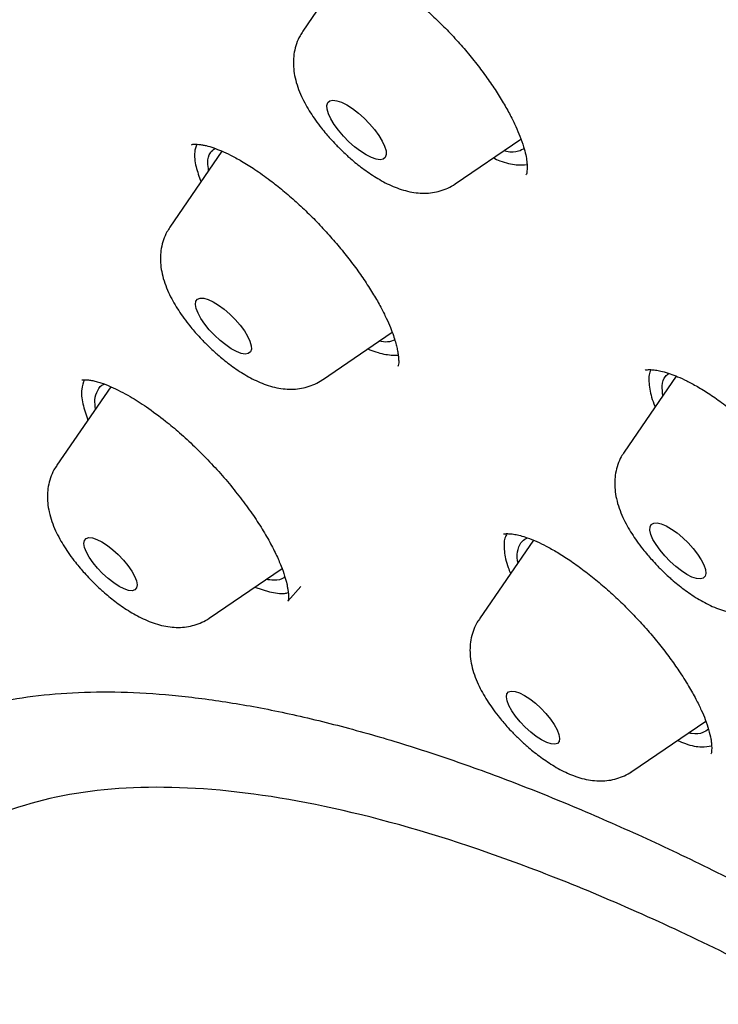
# Model space of a CAD drawing. Header units: millimetres. Extents: x 8 to 1577, y 12 to 2534.
# Tile 36 of 114: x 1323 to 1331, y 905 to 916. Entities that reach past the tile are written whole.
import ezdxf

# ---------------------------------------------------------------- set-up
doc = ezdxf.new("R2010")
doc.units = ezdxf.units.MM

msp = doc.modelspace()

# ---------------------------------------------------------------- linework, layer by layer
at = {"color": 7, "linetype": 'Continuous', "lineweight": 30}
for p, q in [((1326.592, 917.059), (1326.036, 916.247)), ((1327.759, 914.519), (1328.502, 915.025)), ((1325.121, 914.889), (1324.532, 914.029)), ((1326.256, 912.301), (1327.046, 912.84)), ((1330.257, 912.343), (1329.669, 911.485)), ((1323.863, 912.224), (1323.254, 911.335)), ((1328.642, 910.488), (1328.032, 909.599)), ((1324.978, 909.607), (1325.8, 910.167)), ((1325.492, 909.958), (1325.66, 909.903)), ((1325.866, 909.799), (1326.014, 909.964)), ((1329.756, 907.871), (1330.592, 908.44))]:
    msp.add_line(p, q, dxfattribs=at)
at = {"color": 7, "linetype": 'Continuous', "lineweight": 30, "flags": 128}
for points in [[(1326.751, 914.846), (1326.687, 914.887), (1326.621, 914.937), (1326.556, 914.995), (1326.494, 915.058), (1326.438, 915.124), (1326.39, 915.19), (1326.351, 915.253), (1326.324, 915.312), (1326.309, 915.363), (1326.307, 915.406), (1326.317, 915.438), (1326.34, 915.458), (1326.375, 915.465), (1326.42, 915.459), (1326.473, 915.441), (1326.533, 915.411), (1326.598, 915.369), (1326.664, 915.319), (1326.729, 915.261), (1326.79, 915.198), (1326.846, 915.132), (1326.895, 915.066), (1326.933, 915.003), (1326.96, 914.944), (1326.976, 914.893), (1326.978, 914.85), (1326.967, 914.818), (1326.944, 914.798), (1326.91, 914.791), (1326.865, 914.797), (1326.811, 914.815), (1326.751, 914.846)], [(1325.438, 912.738), (1325.453, 912.688), (1325.454, 912.647), (1325.443, 912.617), (1325.419, 912.599), (1325.384, 912.593), (1325.339, 912.601), (1325.285, 912.621), (1325.226, 912.654), (1325.163, 912.696), (1325.099, 912.748), (1325.036, 912.806), (1324.978, 912.869), (1324.926, 912.933), (1324.883, 912.996), (1324.851, 913.056), (1324.83, 913.11), (1324.822, 913.155), (1324.827, 913.191), (1324.844, 913.215), (1324.874, 913.227), (1324.915, 913.225), (1324.964, 913.211), (1325.021, 913.185), (1325.083, 913.147), (1325.147, 913.1), (1325.21, 913.045), (1325.271, 912.984), (1325.326, 912.92), (1325.374, 912.856), (1325.411, 912.795), (1325.438, 912.738)], [(1330.378, 910.101), (1330.316, 910.141), (1330.252, 910.191), (1330.189, 910.247), (1330.129, 910.309), (1330.076, 910.373), (1330.03, 910.437), (1329.995, 910.497), (1329.971, 910.553), (1329.96, 910.601), (1329.962, 910.639), (1329.976, 910.666), (1330.003, 910.681), (1330.041, 910.683), (1330.088, 910.672), (1330.143, 910.649), (1330.204, 910.614), (1330.268, 910.569), (1330.332, 910.515), (1330.393, 910.456), (1330.45, 910.393), (1330.5, 910.329), (1330.54, 910.266), (1330.57, 910.207), (1330.587, 910.155), (1330.592, 910.112), (1330.584, 910.079), (1330.563, 910.058), (1330.531, 910.05), (1330.488, 910.054), (1330.436, 910.071), (1330.378, 910.101)], [(1323.958, 909.964), (1323.897, 910.004), (1323.834, 910.053), (1323.772, 910.109), (1323.715, 910.17), (1323.663, 910.232), (1323.62, 910.295), (1323.588, 910.353), (1323.568, 910.406), (1323.56, 910.451), (1323.566, 910.485), (1323.584, 910.507), (1323.615, 910.517), (1323.656, 910.514), (1323.707, 910.497), (1323.763, 910.469), (1323.825, 910.429), (1323.887, 910.38), (1323.949, 910.324), (1324.007, 910.263), (1324.058, 910.201), (1324.101, 910.138), (1324.133, 910.08), (1324.153, 910.027), (1324.161, 909.983), (1324.155, 909.948), (1324.137, 909.926), (1324.106, 909.916), (1324.065, 909.919), (1324.015, 909.936), (1323.958, 909.964)], [(1328.736, 908.228), (1328.675, 908.268), (1328.612, 908.316), (1328.551, 908.372), (1328.493, 908.433), (1328.441, 908.496), (1328.399, 908.558), (1328.366, 908.617), (1328.346, 908.67), (1328.339, 908.714), (1328.344, 908.748), (1328.363, 908.771), (1328.393, 908.781), (1328.435, 908.777), (1328.485, 908.761), (1328.542, 908.732), (1328.603, 908.693), (1328.666, 908.644), (1328.727, 908.588), (1328.785, 908.527), (1328.836, 908.464), (1328.879, 908.402), (1328.911, 908.343), (1328.932, 908.291), (1328.939, 908.246), (1328.934, 908.212), (1328.915, 908.189), (1328.885, 908.18), (1328.843, 908.183), (1328.793, 908.199), (1328.736, 908.228)]]:
    msp.add_lwpolyline(points, dxfattribs=at)
at = {"color": 7, "linetype": 'Continuous', "lineweight": 30}
for points, knots in [([(1394.298, 868.051), (1394.344, 868.096), (1394.434, 868.184), (1394.57, 868.324), (1394.688, 868.451), (1394.806, 868.586), (1394.906, 868.707), (1394.998, 868.824), (1395.083, 868.937), (1395.193, 869.093), (1395.32, 869.287), (1395.456, 869.517), (1395.578, 869.747), (1395.686, 869.971), (1395.785, 870.199), (1395.9, 870.497), (1396.019, 870.857), (1396.124, 871.261), (1396.206, 871.658), (1396.269, 872.054), (1396.316, 872.485), (1396.343, 872.883), (1396.354, 873.242), (1396.356, 873.539), (1396.352, 873.813), (1396.343, 874.069), (1396.33, 874.322), (1396.313, 874.577), (1396.292, 874.832), (1396.266, 875.093), (1396.236, 875.361), (1396.2, 875.641), (1396.16, 875.925), (1396.116, 876.204), (1396.072, 876.468), (1396.028, 876.716), (1395.982, 876.96), (1395.932, 877.208), (1395.879, 877.469), (1395.82, 877.747), (1395.755, 878.051), (1395.681, 878.384), (1395.613, 878.684), (1395.557, 878.928), (1395.517, 879.098), (1395.484, 879.236), (1395.459, 879.343), (1395.439, 879.424), (1395.423, 879.494), (1395.401, 879.583), (1395.371, 879.705), (1395.331, 879.868), (1395.283, 880.062), (1395.221, 880.306), (1395.147, 880.596), (1395.061, 880.923), (1394.971, 881.26), (1394.879, 881.601), (1394.783, 881.946), (1394.699, 882.243), (1394.628, 882.491), (1394.57, 882.69), (1394.512, 882.889), (1394.455, 883.084), (1394.401, 883.264), (1394.354, 883.42), (1394.315, 883.55), (1394.283, 883.655), (1394.257, 883.738), (1394.235, 883.81), (1394.209, 883.894), (1394.174, 884.007), (1394.128, 884.157), (1394.071, 884.338), (1394.003, 884.552), (1393.926, 884.793), (1393.842, 885.052), (1393.71, 885.455), (1393.533, 885.986), (1393.309, 886.639), (1393.086, 887.27), (1392.864, 887.884), (1392.641, 888.489), (1392.373, 889.197), (1392.06, 890.003), (1391.698, 890.905), (1391.308, 891.848), (1390.885, 892.839), (1390.422, 893.894), (1389.945, 894.953), (1389.329, 896.285), (1388.802, 897.394), (1388.374, 898.274), (1388.196, 898.638), (1388.026, 898.982), (1387.877, 899.281), (1387.75, 899.535), (1387.644, 899.746), (1387.551, 899.932), (1387.471, 900.091), (1387.403, 900.225), (1387.337, 900.355), (1387.261, 900.503), (1387.167, 900.689), (1387.055, 900.908), (1386.868, 901.269), (1386.606, 901.776), (1386.261, 902.432), (1385.906, 903.098), (1385.537, 903.771), (1385.157, 904.449), (1384.749, 905.16), (1384.311, 905.901), (1383.845, 906.668), (1383.349, 907.461), (1382.821, 908.28), (1382.257, 909.129), (1381.673, 909.98), (1381.068, 910.832), (1380.445, 911.682), (1379.785, 912.553), (1379.092, 913.439), (1378.371, 914.33), (1377.629, 915.219), (1376.866, 916.105), (1376.085, 916.984), (1375.285, 917.855), (1374.438, 918.75), (1373.543, 919.666), (1372.6, 920.598), (1371.647, 921.512), (1370.683, 922.406), (1369.718, 923.273), (1368.754, 924.112), (1367.792, 924.923), (1366.828, 925.714), (1365.79, 926.544), (1364.678, 927.406), (1363.493, 928.297), (1362.31, 929.16), (1361.13, 929.994), (1359.953, 930.809), (1358.772, 931.618), (1357.622, 932.396), (1356.502, 933.144), (1355.418, 933.859), (1354.35, 934.555), (1353.311, 935.223), (1352.312, 935.858), (1351.351, 936.46), (1350.43, 937.03), (1349.547, 937.569), (1348.702, 938.078), (1347.896, 938.557), (1347.128, 939.009), (1346.349, 939.462), (1345.536, 939.927), (1344.667, 940.416), (1343.772, 940.912), (1342.91, 941.381), (1342.087, 941.822), (1341.305, 942.235), (1340.673, 942.564), (1340.205, 942.806), (1339.916, 942.954), (1339.657, 943.086), (1339.43, 943.202), (1339.235, 943.301), (1339.081, 943.378), (1338.964, 943.437), (1338.88, 943.479), (1338.806, 943.517), (1338.722, 943.559), (1338.611, 943.614), (1338.461, 943.689), (1338.273, 943.783), (1338.023, 943.907), (1337.722, 944.056), (1337.385, 944.221), (1337.046, 944.387), (1336.708, 944.55), (1336.063, 944.861), (1335.113, 945.31), (1333.86, 945.887), (1332.947, 946.296), (1332.373, 946.545), (1332.144, 946.644), (1331.932, 946.734), (1331.743, 946.812), (1331.581, 946.88), (1331.444, 946.936), (1331.334, 946.98), (1331.242, 947.018), (1331.152, 947.054), (1331.047, 947.096), (1330.92, 947.146), (1330.771, 947.205), (1330.564, 947.284), (1330.3, 947.385), (1329.975, 947.505), (1329.625, 947.631), (1329.316, 947.739), (1329.067, 947.823), (1328.892, 947.88), (1328.744, 947.928), (1328.619, 947.968), (1328.509, 948.002), (1328.39, 948.039), (1328.254, 948.08), (1328.095, 948.128), (1327.918, 948.179), (1327.718, 948.235), (1327.496, 948.296), (1327.266, 948.356), (1327.041, 948.412), (1326.807, 948.467), (1326.564, 948.522), (1326.313, 948.575), (1326.083, 948.619), (1325.874, 948.657), (1325.678, 948.69), (1325.513, 948.715), (1325.37, 948.735), (1325.241, 948.752), (1325.093, 948.771), (1324.935, 948.788), (1324.766, 948.805), (1324.598, 948.819), (1324.431, 948.831), (1324.261, 948.84), (1324.076, 948.848), (1323.877, 948.853), (1323.681, 948.853), (1323.498, 948.851), (1323.329, 948.845), (1323.163, 948.837), (1322.994, 948.825), (1322.827, 948.811), (1322.676, 948.794), (1322.54, 948.777), (1322.411, 948.759), (1322.284, 948.739), (1322.15, 948.715), (1321.998, 948.686), (1321.83, 948.649), (1321.657, 948.606), (1321.479, 948.557), (1321.302, 948.503), (1321.124, 948.443), (1320.953, 948.379), (1320.781, 948.308), (1320.607, 948.23), (1320.435, 948.146), (1320.21, 948.025), (1319.938, 947.861), (1319.706, 947.696), (1319.559, 947.583), (1319.496, 947.532), (1319.431, 947.479), (1319.363, 947.422), (1319.286, 947.354), (1319.175, 947.254), (1319.034, 947.119), (1318.927, 947.011), (1318.869, 946.952)], [0, 0, 0, 0, 0.00138, 0.002687, 0.004631, 0.006425, 0.008093, 0.009738, 0.01134, 0.012866, 0.016237, 0.019442, 0.022322, 0.0254, 0.028306, 0.031239, 0.036849, 0.04191, 0.046106, 0.051257, 0.056163, 0.061443, 0.065192, 0.068707, 0.071701, 0.074593, 0.077447, 0.0803, 0.083201, 0.086012, 0.089047, 0.092141, 0.095284, 0.09838, 0.10125, 0.103891, 0.106443, 0.109173, 0.111963, 0.114965, 0.118278, 0.121904, 0.125838, 0.128004, 0.129831, 0.131319, 0.13247, 0.133282, 0.133919, 0.134722, 0.136115, 0.137844, 0.139908, 0.142307, 0.145596, 0.149095, 0.152622, 0.156178, 0.159762, 0.163375, 0.16541, 0.167454, 0.169508, 0.17156, 0.173429, 0.175046, 0.176338, 0.177407, 0.17825, 0.178886, 0.179607, 0.18081, 0.18233, 0.184167, 0.186321, 0.188792, 0.191478, 0.194126, 0.200914, 0.207363, 0.213496, 0.219488, 0.225381, 0.231173, 0.240073, 0.248728, 0.257138, 0.267104, 0.277025, 0.28692, 0.296786, 0.31408, 0.317466, 0.320845, 0.324007, 0.32684, 0.328987, 0.330896, 0.332569, 0.334005, 0.335204, 0.33619, 0.337526, 0.339193, 0.341191, 0.343399, 0.348898, 0.354734, 0.360913, 0.366561, 0.372473, 0.378622, 0.384988, 0.391569, 0.398244, 0.405127, 0.41222, 0.419526, 0.42635, 0.433345, 0.440511, 0.447823, 0.455152, 0.462478, 0.469803, 0.477129, 0.484456, 0.491768, 0.499941, 0.5081, 0.516247, 0.524382, 0.532504, 0.540467, 0.548415, 0.556362, 0.564327, 0.574086, 0.58387, 0.593672, 0.603484, 0.613313, 0.623185, 0.633099, 0.642224, 0.651385, 0.660472, 0.669258, 0.677734, 0.685902, 0.693762, 0.701315, 0.70856, 0.715497, 0.722128, 0.728451, 0.735754, 0.743323, 0.751168, 0.75929, 0.76604, 0.772971, 0.780083, 0.782904, 0.785504, 0.787822, 0.789856, 0.791607, 0.793076, 0.793991, 0.794747, 0.795345, 0.795997, 0.796998, 0.798348, 0.800048, 0.802098, 0.80511, 0.808193, 0.811267, 0.814333, 0.81739, 0.828891, 0.840383, 0.852012, 0.854222, 0.856421, 0.858428, 0.860198, 0.86173, 0.863025, 0.86408, 0.864839, 0.865623, 0.866616, 0.867818, 0.869229, 0.87085, 0.873686, 0.876794, 0.880173, 0.883822, 0.885774, 0.887493, 0.888956, 0.890164, 0.891177, 0.892216, 0.893681, 0.895231, 0.896961, 0.898965, 0.901243, 0.903672, 0.905979, 0.908153, 0.910903, 0.913509, 0.915901, 0.918026, 0.920059, 0.922079, 0.923235, 0.924601, 0.926179, 0.92796, 0.929673, 0.93163, 0.933406, 0.93513, 0.937178, 0.939469, 0.941667, 0.943688, 0.945564, 0.947325, 0.94927, 0.951284, 0.952996, 0.954437, 0.955952, 0.957406, 0.958849, 0.96061, 0.962697, 0.964771, 0.966732, 0.969081, 0.971169, 0.973215, 0.975393, 0.977593, 0.979797, 0.982003, 0.986336, 0.990689, 0.991548, 0.992421, 0.993307, 0.994208, 0.995172, 0.996436, 0.998044, 1, 1, 1, 1]), ([(1304.051, 929.79), (1304.012, 929.74), (1303.942, 929.65), (1303.852, 929.531), (1303.785, 929.439), (1303.734, 929.369), (1303.693, 929.31), (1303.654, 929.254), (1303.615, 929.196), (1303.563, 929.119), (1303.499, 929.022), (1303.427, 928.907), (1303.358, 928.793), (1303.291, 928.677), (1303.226, 928.56), (1303.167, 928.448), (1303.119, 928.353), (1303.081, 928.274), (1303.046, 928.199), (1303.006, 928.112), (1302.962, 928.011), (1302.92, 927.907), (1302.872, 927.784), (1302.821, 927.644), (1302.763, 927.473), (1302.709, 927.292), (1302.659, 927.108), (1302.619, 926.939), (1302.589, 926.801), (1302.567, 926.687), (1302.551, 926.597), (1302.536, 926.509), (1302.522, 926.424), (1302.51, 926.342), (1302.499, 926.259), (1302.488, 926.168), (1302.476, 926.061), (1302.463, 925.934), (1302.45, 925.787), (1302.439, 925.624), (1302.431, 925.454), (1302.426, 925.288), (1302.423, 925.131), (1302.422, 924.98), (1302.424, 924.809), (1302.428, 924.619), (1302.436, 924.413), (1302.447, 924.221), (1302.459, 924.043), (1302.472, 923.881), (1302.484, 923.738), (1302.496, 923.615), (1302.507, 923.51), (1302.518, 923.409), (1302.531, 923.298), (1302.547, 923.163), (1302.568, 923.003), (1302.601, 922.766), (1302.647, 922.457), (1302.711, 922.08), (1302.782, 921.696), (1302.877, 921.216), (1302.998, 920.642), (1303.146, 919.977), (1303.271, 919.448), (1303.367, 919.056), (1303.43, 918.805), (1303.49, 918.568), (1303.545, 918.354), (1303.594, 918.167), (1303.634, 918.013), (1303.669, 917.885), (1303.7, 917.768), (1303.734, 917.643), (1303.772, 917.501), (1303.816, 917.342), (1303.865, 917.165), (1303.928, 916.943), (1304.005, 916.67), (1304.101, 916.34), (1304.205, 915.989), (1304.332, 915.565), (1304.479, 915.088), (1304.643, 914.567), (1304.802, 914.074), (1304.956, 913.609), (1305.103, 913.172), (1305.244, 912.758), (1305.387, 912.347), (1305.539, 911.918), (1305.705, 911.456), (1305.886, 910.962), (1306.078, 910.447), (1306.28, 909.913), (1306.493, 909.36), (1306.689, 908.863), (1306.862, 908.429), (1307.004, 908.077), (1307.143, 907.736), (1307.292, 907.374), (1307.449, 906.998), (1307.61, 906.616), (1307.754, 906.277), (1307.882, 905.979), (1307.98, 905.752), (1308.053, 905.585), (1308.102, 905.471), (1308.143, 905.377), (1308.175, 905.305), (1308.204, 905.238), (1308.241, 905.154), (1308.293, 905.035), (1308.363, 904.877), (1308.45, 904.682), (1308.554, 904.448), (1308.675, 904.179), (1308.809, 903.884), (1308.95, 903.575), (1309.095, 903.259), (1309.244, 902.936), (1309.397, 902.607), (1309.585, 902.207), (1309.811, 901.731), (1310.077, 901.178), (1310.354, 900.607), (1310.643, 900.02), (1310.944, 899.417), (1311.253, 898.806), (1311.563, 898.201), (1311.895, 897.561), (1312.244, 896.896), (1312.61, 896.209), (1312.964, 895.56), (1313.304, 894.95), (1313.626, 894.384), (1313.929, 893.864), (1314.214, 893.381), (1314.496, 892.913), (1314.822, 892.383), (1315.208, 891.767), (1315.664, 891.06), (1316.067, 890.45), (1316.405, 889.951), (1316.658, 889.584), (1316.901, 889.236), (1317.119, 888.928), (1317.296, 888.68), (1317.434, 888.488), (1317.544, 888.338), (1317.65, 888.192), (1317.766, 888.035), (1317.917, 887.83), (1318.11, 887.571), (1318.353, 887.25), (1318.622, 886.898), (1318.917, 886.518), (1319.235, 886.114), (1319.588, 885.673), (1319.975, 885.198), (1320.384, 884.706), (1320.871, 884.13), (1321.422, 883.493), (1322.032, 882.808), (1322.62, 882.165), (1323.181, 881.565), (1323.679, 881.045), (1324.117, 880.596), (1324.496, 880.212), (1324.857, 879.853), (1325.203, 879.513), (1325.614, 879.114), (1326.111, 878.638), (1326.711, 878.077), (1327.349, 877.492), (1328.025, 876.887), (1328.736, 876.264), (1329.48, 875.628), (1330.256, 874.981), (1330.98, 874.392), (1331.64, 873.866), (1332.216, 873.414), (1332.772, 872.985), (1333.297, 872.586), (1333.789, 872.216), (1334.249, 871.875), (1334.677, 871.562), (1335.075, 871.272), (1335.454, 871), (1335.81, 870.745), (1336.144, 870.509), (1336.409, 870.322), (1336.626, 870.17), (1336.815, 870.038), (1337.03, 869.888), (1337.292, 869.706), (1337.605, 869.49), (1337.972, 869.236), (1338.38, 868.957), (1338.827, 868.652), (1339.315, 868.321), (1339.731, 868.041), (1339.984, 867.872), (1340.061, 867.82)], [0, 0, 0, 0, 0.002149, 0.003878, 0.005224, 0.006211, 0.007064, 0.007948, 0.008864, 0.009813, 0.011708, 0.013695, 0.015708, 0.01777, 0.019996, 0.022306, 0.024189, 0.025493, 0.026916, 0.028702, 0.03085, 0.033111, 0.035097, 0.038365, 0.041754, 0.045954, 0.049896, 0.053338, 0.05667, 0.058624, 0.060537, 0.062387, 0.064173, 0.065894, 0.06755, 0.069387, 0.071627, 0.074268, 0.077307, 0.080742, 0.084288, 0.08765, 0.090829, 0.093863, 0.096778, 0.101118, 0.105168, 0.10893, 0.112386, 0.115519, 0.118257, 0.120603, 0.122557, 0.12427, 0.126353, 0.128906, 0.131926, 0.135412, 0.142274, 0.149226, 0.156241, 0.163301, 0.175373, 0.18733, 0.199059, 0.203603, 0.208111, 0.212334, 0.216081, 0.219352, 0.222149, 0.224167, 0.22605, 0.228217, 0.23068, 0.23344, 0.236496, 0.239847, 0.244939, 0.250589, 0.256763, 0.262921, 0.272174, 0.280917, 0.289151, 0.296878, 0.304099, 0.31083, 0.317346, 0.324361, 0.331876, 0.33989, 0.348403, 0.356799, 0.36563, 0.374896, 0.38056, 0.386251, 0.39163, 0.39668, 0.403321, 0.409288, 0.414583, 0.419204, 0.423152, 0.425178, 0.426966, 0.428428, 0.429512, 0.430348, 0.431515, 0.433405, 0.43585, 0.438851, 0.442408, 0.446612, 0.451244, 0.455974, 0.46079, 0.465694, 0.470685, 0.475763, 0.483873, 0.492197, 0.500735, 0.509488, 0.518455, 0.527628, 0.536621, 0.545234, 0.555828, 0.565835, 0.575247, 0.584014, 0.59213, 0.59947, 0.606184, 0.612552, 0.619177, 0.628442, 0.638212, 0.6485, 0.653534, 0.658683, 0.663538, 0.667723, 0.671241, 0.673602, 0.675526, 0.677359, 0.679493, 0.681929, 0.685648, 0.689985, 0.694942, 0.699891, 0.705334, 0.711276, 0.717722, 0.724556, 0.731257, 0.741133, 0.750535, 0.759408, 0.767739, 0.775543, 0.781315, 0.786775, 0.791928, 0.796775, 0.801487, 0.80935, 0.817694, 0.826518, 0.835805, 0.845534, 0.855673, 0.866201, 0.87713, 0.885068, 0.893001, 0.900528, 0.907646, 0.914357, 0.920555, 0.926365, 0.931787, 0.936826, 0.941833, 0.946386, 0.950481, 0.952731, 0.955284, 0.958226, 0.961561, 0.966044, 0.971083, 0.976678, 0.982828, 0.989531, 0.996788, 1, 1, 1, 1]), ([(1352.458, 860.841), (1352.727, 860.7), (1353.265, 860.42), (1354.134, 859.988), (1355.065, 859.545), (1356.05, 859.103), (1356.995, 858.705), (1357.9, 858.348), (1358.765, 858.031), (1359.605, 857.748), (1360.419, 857.498), (1361.207, 857.28), (1362.016, 857.082), (1362.841, 856.912), (1363.669, 856.776), (1364.458, 856.682), (1365.21, 856.628), (1365.932, 856.614), (1366.611, 856.639), (1367.246, 856.701), (1367.841, 856.797), (1368.405, 856.928), (1368.956, 857.099), (1369.487, 857.313), (1369.991, 857.573), (1370.453, 857.869), (1370.874, 858.2), (1371.258, 858.569), (1371.598, 858.968), (1371.896, 859.394), (1372.155, 859.844), (1372.379, 860.327), (1372.574, 860.856), (1372.736, 861.435), (1372.86, 862.06), (1372.942, 862.713), (1372.984, 863.392), (1372.986, 864.102), (1372.95, 864.83), (1372.877, 865.572), (1372.771, 866.327), (1372.629, 867.107), (1372.447, 867.935), (1372.221, 868.813), (1371.951, 869.734), (1371.644, 870.67), (1371.302, 871.62), (1370.923, 872.591), (1370.515, 873.566), (1370.079, 874.541), (1369.619, 875.514), (1369.128, 876.503), (1368.589, 877.537), (1368.001, 878.615), (1367.367, 879.727), (1366.706, 880.841), (1366.019, 881.955), (1365.301, 883.078), (1364.566, 884.189), (1363.817, 885.287), (1363.056, 886.37), (1362.27, 887.456), (1361.436, 888.579), (1360.551, 889.736), (1359.625, 890.914), (1358.684, 892.08), (1357.729, 893.232), (1356.753, 894.381), (1355.775, 895.504), (1354.796, 896.6), (1353.82, 897.67), (1352.828, 898.732), (1351.792, 899.817), (1350.712, 900.922), (1349.598, 902.034), (1348.482, 903.12), (1347.368, 904.181), (1346.244, 905.225), (1345.133, 906.233), (1344.035, 907.205), (1342.953, 908.141), (1341.867, 909.058), (1340.747, 909.983), (1339.591, 910.912), (1338.415, 911.832), (1337.252, 912.716), (1336.103, 913.566), (1334.958, 914.388), (1333.839, 915.167), (1332.746, 915.905), (1331.681, 916.602), (1330.623, 917.272), (1329.544, 917.932), (1328.444, 918.579), (1327.339, 919.204), (1326.259, 919.787), (1325.205, 920.329), (1324.168, 920.837), (1323.167, 921.3), (1322.202, 921.72), (1321.273, 922.099), (1320.364, 922.445), (1319.447, 922.767), (1318.528, 923.06), (1317.617, 923.319), (1316.742, 923.534), (1315.902, 923.709), (1315.089, 923.844), (1314.32, 923.939), (1313.592, 923.994), (1312.905, 924.013), (1312.245, 923.997), (1311.595, 923.943), (1310.959, 923.85), (1310.346, 923.712), (1309.774, 923.537), (1309.243, 923.323), (1308.747, 923.072), (1308.295, 922.787), (1307.886, 922.471), (1307.518, 922.127), (1307.183, 921.75), (1306.901, 921.367), (1306.666, 920.984), (1306.452, 920.574), (1306.25, 920.101), (1306.069, 919.557), (1305.929, 918.994), (1305.827, 918.415), (1305.759, 917.822), (1305.725, 917.207), (1305.722, 916.571), (1305.751, 915.916), (1305.808, 915.269), (1305.888, 914.635), (1305.997, 913.96), (1306.145, 913.205), (1306.342, 912.365), (1306.571, 911.521), (1306.828, 910.674), (1307.11, 909.827), (1307.422, 908.969), (1307.761, 908.099), (1308.127, 907.22), (1308.542, 906.277), (1309.013, 905.269), (1309.54, 904.204), (1310.097, 903.132), (1310.683, 902.057), (1311.302, 900.968), (1311.943, 899.886), (1312.602, 898.814), (1313.276, 897.753), (1313.978, 896.683), (1314.729, 895.575), (1315.53, 894.429), (1316.375, 893.257), (1317.239, 892.093), (1318.121, 890.939), (1319.027, 889.784), (1319.94, 888.651), (1320.858, 887.541), (1321.778, 886.454), (1322.717, 885.371), (1323.701, 884.261), (1324.733, 883.126), (1325.801, 881.979), (1326.875, 880.854), (1327.952, 879.751), (1329.043, 878.661), (1330.126, 877.604), (1331.199, 876.58), (1332.261, 875.59), (1333.331, 874.615), (1334.337, 873.719), (1335.278, 872.898), (1336.233, 872.081), (1337.273, 871.21), (1338.396, 870.293), (1339.351, 869.531), (1339.931, 869.082), (1340.137, 868.923)], [0, 0, 0, 0, 0.004427, 0.008853, 0.014514, 0.020176, 0.025836, 0.031112, 0.036388, 0.041664, 0.046816, 0.051969, 0.057122, 0.063103, 0.069085, 0.074885, 0.080688, 0.086491, 0.092291, 0.097778, 0.103267, 0.108756, 0.114243, 0.120224, 0.126206, 0.132006, 0.137809, 0.143612, 0.149412, 0.154899, 0.160388, 0.165877, 0.171364, 0.177345, 0.183327, 0.189127, 0.19493, 0.200734, 0.206533, 0.21202, 0.217509, 0.222998, 0.228485, 0.234467, 0.240448, 0.246248, 0.252051, 0.257855, 0.263655, 0.269141, 0.27463, 0.28012, 0.285606, 0.291588, 0.297569, 0.303369, 0.309172, 0.314976, 0.320776, 0.326262, 0.331751, 0.337241, 0.342727, 0.348709, 0.35469, 0.36049, 0.366294, 0.372097, 0.377897, 0.383383, 0.388872, 0.394362, 0.399848, 0.40583, 0.411812, 0.417611, 0.423415, 0.429218, 0.435018, 0.440504, 0.445993, 0.451483, 0.456969, 0.462951, 0.468933, 0.474732, 0.480536, 0.486339, 0.492139, 0.497625, 0.503115, 0.508604, 0.51409, 0.520072, 0.526054, 0.531854, 0.537657, 0.54346, 0.54926, 0.554746, 0.560236, 0.565725, 0.571211, 0.577193, 0.583175, 0.588975, 0.594778, 0.600581, 0.606381, 0.611867, 0.617357, 0.622846, 0.628332, 0.634314, 0.640296, 0.646096, 0.651899, 0.657702, 0.663502, 0.668989, 0.674478, 0.679967, 0.685454, 0.68988, 0.694307, 0.699967, 0.705629, 0.71129, 0.716565, 0.721842, 0.727117, 0.73227, 0.737423, 0.742575, 0.747002, 0.751428, 0.757089, 0.762751, 0.768411, 0.773687, 0.778964, 0.784239, 0.789391, 0.794545, 0.799697, 0.805678, 0.81166, 0.81746, 0.823263, 0.829066, 0.834866, 0.840353, 0.845842, 0.851331, 0.856818, 0.862799, 0.868781, 0.874581, 0.880384, 0.886188, 0.891987, 0.897474, 0.902963, 0.908452, 0.913939, 0.919921, 0.925902, 0.931702, 0.937505, 0.943309, 0.949109, 0.954595, 0.960084, 0.965574, 0.97106, 0.975486, 0.979913, 0.985574, 0.991236, 0.996896, 1, 1, 1, 1]), ([(1378.098, 854.065), (1378.182, 854.136), (1378.356, 854.283), (1378.531, 854.473), (1378.654, 854.622), (1378.728, 854.718), (1378.794, 854.809), (1378.85, 854.892), (1378.898, 854.966), (1378.937, 855.03), (1378.969, 855.085), (1378.999, 855.138), (1379.032, 855.198), (1379.07, 855.27), (1379.115, 855.362), (1379.167, 855.475), (1379.222, 855.604), (1379.273, 855.735), (1379.317, 855.858), (1379.354, 855.972), (1379.387, 856.079), (1379.416, 856.185), (1379.445, 856.297), (1379.474, 856.421), (1379.504, 856.562), (1379.534, 856.723), (1379.562, 856.902), (1379.587, 857.091), (1379.607, 857.28), (1379.621, 857.461), (1379.632, 857.641), (1379.64, 857.818), (1379.644, 857.993), (1379.645, 858.157), (1379.643, 858.312), (1379.64, 858.469), (1379.634, 858.636), (1379.625, 858.825), (1379.612, 859.037), (1379.594, 859.269), (1379.571, 859.511), (1379.537, 859.815), (1379.491, 860.173), (1379.429, 860.587), (1379.36, 860.995), (1379.284, 861.404), (1379.2, 861.818), (1379.112, 862.238), (1379.013, 862.69), (1378.902, 863.179), (1378.778, 863.698), (1378.651, 864.213), (1378.522, 864.714), (1378.395, 865.195), (1378.27, 865.653), (1378.142, 866.108), (1378.006, 866.581), (1377.858, 867.082), (1377.702, 867.595), (1377.453, 868.394), (1377.098, 869.486), (1376.615, 870.888), (1376.099, 872.308), (1375.55, 873.748), (1374.968, 875.205), (1374.354, 876.681), (1373.726, 878.133), (1373.086, 879.558), (1372.437, 880.957), (1371.759, 882.369), (1371.055, 883.795), (1370.322, 885.235), (1369.709, 886.408), (1369.222, 887.313), (1368.876, 887.943), (1368.52, 888.576), (1368.152, 889.216), (1367.801, 889.811), (1367.465, 890.369), (1367.141, 890.896), (1366.844, 891.368), (1366.591, 891.766), (1366.395, 892.068), (1366.218, 892.339), (1366.059, 892.58), (1365.916, 892.795), (1365.783, 892.994), (1365.646, 893.196), (1365.493, 893.42), (1365.328, 893.661), (1365.152, 893.914), (1364.973, 894.169), (1364.788, 894.431), (1364.601, 894.692), (1364.297, 895.112), (1363.875, 895.685), (1363.327, 896.406), (1362.725, 897.179), (1362.057, 898.012), (1361.314, 898.907), (1360.55, 899.799), (1359.764, 900.685), (1358.96, 901.563), (1358.139, 902.43), (1357.304, 903.283), (1356.457, 904.122), (1355.598, 904.949), (1354.727, 905.762), (1353.846, 906.56), (1352.924, 907.372), (1351.962, 908.194), (1350.963, 909.021), (1349.963, 909.824), (1348.964, 910.605), (1347.965, 911.364), (1347.008, 912.073), (1346.088, 912.739), (1345.197, 913.371), (1344.394, 913.93), (1343.675, 914.426), (1343.174, 914.769), (1342.793, 915.029), (1342.541, 915.2), (1342.305, 915.36), (1342.11, 915.492), (1341.963, 915.591), (1341.858, 915.662), (1341.764, 915.724), (1341.662, 915.794), (1341.531, 915.881), (1341.374, 915.986), (1341.2, 916.102), (1341.017, 916.224), (1340.742, 916.408), (1340.369, 916.654), (1339.9, 916.963), (1339.309, 917.35), (1338.616, 917.8), (1337.828, 918.307), (1337.192, 918.711), (1336.695, 919.025), (1336.332, 919.253), (1335.973, 919.478), (1335.622, 919.697), (1335.283, 919.907), (1334.955, 920.109), (1334.635, 920.306), (1334.334, 920.49), (1334.034, 920.673), (1333.721, 920.863), (1333.363, 921.079), (1332.962, 921.321), (1332.519, 921.585), (1332.037, 921.871), (1331.515, 922.179), (1330.952, 922.508), (1330.564, 922.733), (1330.363, 922.85)], [0, 0, 0, 0, 0.006988, 0.014481, 0.01748, 0.020422, 0.023064, 0.025391, 0.027443, 0.029173, 0.030579, 0.031833, 0.033369, 0.03521, 0.037355, 0.040242, 0.043485, 0.046568, 0.049374, 0.051901, 0.054151, 0.056445, 0.058704, 0.061289, 0.064199, 0.067492, 0.07112, 0.074977, 0.078648, 0.082085, 0.08529, 0.08877, 0.091937, 0.094886, 0.097648, 0.100305, 0.103213, 0.106501, 0.110167, 0.114211, 0.118354, 0.122397, 0.129366, 0.136014, 0.142461, 0.148902, 0.15534, 0.161801, 0.168383, 0.176229, 0.184197, 0.191967, 0.19949, 0.206659, 0.213387, 0.219732, 0.226636, 0.234064, 0.2415, 0.248777, 0.268349, 0.287888, 0.307426, 0.326963, 0.3465, 0.366036, 0.385572, 0.403476, 0.421384, 0.439304, 0.457225, 0.475146, 0.493061, 0.500719, 0.508375, 0.516029, 0.523681, 0.531379, 0.537301, 0.543517, 0.550029, 0.553908, 0.55744, 0.560591, 0.563361, 0.565804, 0.568067, 0.570251, 0.572792, 0.575821, 0.578541, 0.581538, 0.584568, 0.587553, 0.590491, 0.59897, 0.607106, 0.615114, 0.625323, 0.635502, 0.645697, 0.655905, 0.666119, 0.676293, 0.686444, 0.696588, 0.706734, 0.716922, 0.727136, 0.737352, 0.748775, 0.760164, 0.771542, 0.78292, 0.794301, 0.805686, 0.815709, 0.825888, 0.836348, 0.843445, 0.850756, 0.853687, 0.85665, 0.859514, 0.861878, 0.863429, 0.864622, 0.865523, 0.866676, 0.868198, 0.870051, 0.872138, 0.874265, 0.876429, 0.881728, 0.887236, 0.892804, 0.902388, 0.911511, 0.920467, 0.924741, 0.929016, 0.933275, 0.937419, 0.941426, 0.945298, 0.949033, 0.95279, 0.955976, 0.959693, 0.963941, 0.968719, 0.974028, 0.979756, 0.985995, 0.992743, 1, 1, 1, 1]), ([(1330.318, 917.667), (1330.431, 917.596), (1330.645, 917.464), (1330.946, 917.274), (1331.207, 917.108), (1331.427, 916.966), (1331.612, 916.847), (1331.776, 916.74), (1332.029, 916.575), (1332.381, 916.343), (1332.951, 915.962), (1333.646, 915.489), (1334.514, 914.884), (1335.437, 914.224), (1336.415, 913.506), (1337.419, 912.751), (1338.448, 911.957), (1339.5, 911.124), (1340.553, 910.271), (1341.603, 909.398), (1342.673, 908.489), (1343.761, 907.542), (1344.865, 906.558), (1345.964, 905.556), (1347.057, 904.539), (1348.141, 903.506), (1349.196, 902.479), (1350.221, 901.461), (1351.215, 900.452), (1352.199, 899.435), (1353.17, 898.409), (1354.147, 897.354), (1355.13, 896.272), (1356.114, 895.163), (1357.081, 894.049), (1358.03, 892.931), (1358.959, 891.811), (1359.849, 890.712), (1360.701, 889.634), (1361.516, 888.58), (1362.31, 887.527), (1363.082, 886.477), (1363.846, 885.411), (1364.6, 884.328), (1365.341, 883.231), (1366.053, 882.142), (1366.736, 881.061), (1367.389, 879.99), (1367.986, 878.973), (1368.53, 878.009), (1369.025, 877.097), (1369.389, 876.397), (1369.638, 875.903), (1369.781, 875.616), (1369.915, 875.344), (1370.025, 875.116), (1370.122, 874.913), (1370.215, 874.716), (1370.327, 874.477), (1370.455, 874.198), (1370.6, 873.878), (1370.699, 873.654), (1370.751, 873.534)], [0, 0, 0, 0, 0.007184, 0.013512, 0.018985, 0.023599, 0.027355, 0.030607, 0.033897, 0.043173, 0.052607, 0.069452, 0.086298, 0.106352, 0.126407, 0.146462, 0.167949, 0.189437, 0.210924, 0.232412, 0.253884, 0.276669, 0.299463, 0.322257, 0.34505, 0.367847, 0.390647, 0.412131, 0.433615, 0.455098, 0.476582, 0.498061, 0.520846, 0.543643, 0.56644, 0.589237, 0.612033, 0.634824, 0.656306, 0.677788, 0.69927, 0.720752, 0.742231, 0.765012, 0.787806, 0.8106, 0.833394, 0.856187, 0.878968, 0.899011, 0.919054, 0.939097, 0.945712, 0.952281, 0.958472, 0.964237, 0.967807, 0.972331, 0.97781, 0.984246, 0.991641, 1, 1, 1, 1]), ([(1326.233, 917.13), (1326.237, 917.132), (1326.244, 917.136), (1326.262, 917.137), (1326.286, 917.138), (1326.318, 917.137), (1326.355, 917.132), (1326.412, 917.122), (1326.497, 917.098), (1326.606, 917.056), (1326.718, 917.002), (1326.84, 916.934), (1326.982, 916.844), (1327.131, 916.737), (1327.281, 916.619), (1327.426, 916.493), (1327.575, 916.353), (1327.721, 916.204), (1327.859, 916.05), (1327.987, 915.894), (1328.105, 915.738), (1328.21, 915.585), (1328.303, 915.437), (1328.381, 915.297), (1328.444, 915.17), (1328.495, 915.05), (1328.532, 914.941), (1328.557, 914.845), (1328.568, 914.778), (1328.572, 914.73), (1328.572, 914.691), (1328.57, 914.66), (1328.567, 914.634), (1328.562, 914.625), (1328.559, 914.62)], [0, 0, 0, 0, 0.0418059, 0.0758482, 0.1019399, 0.1202064, 0.1370648, 0.1548907, 0.1923164, 0.2260436, 0.2552591, 0.286218, 0.3214281, 0.3609292, 0.3934071, 0.4283469, 0.46481, 0.5010835, 0.537061, 0.5725255, 0.6074946, 0.6419693, 0.6759392, 0.7093176, 0.7405612, 0.7691071, 0.8030199, 0.8322494, 0.8603297, 0.8780894, 0.8969166, 0.9227418, 0.9572269, 1, 1, 1, 1]), ([(1326.036, 916.244), (1326.025, 916.227), (1325.995, 916.184), (1325.961, 916.103), (1325.937, 916.009), (1325.927, 915.913), (1325.93, 915.816), (1325.947, 915.715), (1325.977, 915.611), (1326.018, 915.51), (1326.067, 915.414), (1326.12, 915.325), (1326.179, 915.237), (1326.239, 915.157), (1326.296, 915.087), (1326.35, 915.025), (1326.398, 914.973), (1326.431, 914.94), (1326.442, 914.928)], [0, 0, 0, 0, 0.0396641, 0.1046855, 0.172395, 0.2360369, 0.3032973, 0.3762858, 0.4561794, 0.5372613, 0.6109506, 0.6807766, 0.7470317, 0.8183954, 0.870573, 0.9154557, 0.9708475, 1, 1, 1, 1]), ([(1324.776, 914.961), (1324.78, 914.963), (1324.787, 914.966), (1324.816, 914.967), (1324.856, 914.965), (1324.898, 914.96), (1324.952, 914.949), (1325.021, 914.928), (1325.115, 914.892), (1325.221, 914.843), (1325.347, 914.775), (1325.497, 914.681), (1325.655, 914.568), (1325.812, 914.444), (1325.959, 914.317), (1326.105, 914.18), (1326.247, 914.034), (1326.383, 913.883), (1326.512, 913.728), (1326.632, 913.572), (1326.741, 913.416), (1326.837, 913.266), (1326.917, 913.127), (1326.979, 913.003), (1327.026, 912.896), (1327.059, 912.806), (1327.083, 912.732), (1327.099, 912.669), (1327.11, 912.611), (1327.117, 912.559), (1327.12, 912.511), (1327.119, 912.474), (1327.112, 912.461), (1327.108, 912.453)], [0, 0, 0, 0, 0.052538, 0.095834, 0.119352, 0.139035, 0.157254, 0.189939, 0.217647, 0.246583, 0.279934, 0.317729, 0.35998, 0.394555, 0.429942, 0.465329, 0.50073, 0.536142, 0.571539, 0.606871, 0.642082, 0.677117, 0.710461, 0.740988, 0.768732, 0.793723, 0.815983, 0.835533, 0.854801, 0.881003, 0.914413, 0.954788, 1, 1, 1, 1]), ([(1324.835, 914.966), (1324.825, 914.938), (1324.803, 914.87), (1324.818, 914.727), (1324.863, 914.6), (1324.884, 914.542)], [0, 0, 0, 0, 0.272036, 0.666103, 1, 1, 1, 1]), ([(1324.97, 914.669), (1324.966, 914.7), (1324.955, 914.781), (1324.978, 914.867), (1325.021, 914.905), (1325.039, 914.92)], [0, 0, 0, 0, 0.2613067, 0.6967866, 1, 1, 1, 1]), ([(1326.442, 914.928), (1326.473, 914.898), (1326.517, 914.855), (1326.584, 914.796), (1326.642, 914.747), (1326.712, 914.693), (1326.786, 914.64), (1326.865, 914.589), (1326.947, 914.541), (1327.034, 914.498), (1327.125, 914.462), (1327.219, 914.434), (1327.314, 914.416), (1327.408, 914.411), (1327.5, 914.417), (1327.59, 914.436), (1327.676, 914.47), (1327.733, 914.498), (1327.758, 914.518), (1327.759, 914.518)], [0, 0, 0, 0, 0.078982, 0.111242, 0.164617, 0.21973, 0.278848, 0.340748, 0.405317, 0.472662, 0.542895, 0.614952, 0.684803, 0.750863, 0.814066, 0.875782, 0.936951, 0.998114, 1, 1, 1, 1]), ([(1328.543, 914.92), (1328.521, 914.907), (1328.468, 914.878), (1328.384, 914.872), (1328.318, 914.889), (1328.307, 914.892)], [0, 0, 0, 0, 0.378157, 0.898225, 1, 1, 1, 1]), ([(1328.189, 914.812), (1328.214, 914.801), (1328.311, 914.757), (1328.444, 914.728), (1328.532, 914.734), (1328.571, 914.737)], [0, 0, 0, 0, 0.15701, 0.623343, 1, 1, 1, 1]), ([(1324.533, 914.027), (1324.521, 914.01), (1324.491, 913.966), (1324.457, 913.886), (1324.433, 913.791), (1324.423, 913.695), (1324.427, 913.598), (1324.443, 913.497), (1324.473, 913.394), (1324.515, 913.292), (1324.563, 913.196), (1324.616, 913.107), (1324.676, 913.019), (1324.735, 912.939), (1324.792, 912.869), (1324.847, 912.807), (1324.895, 912.755), (1324.927, 912.722), (1324.938, 912.711)], [0, 0, 0, 0, 0.040124, 0.105114, 0.172791, 0.236403, 0.303631, 0.376584, 0.45644, 0.537483, 0.611137, 0.680929, 0.747153, 0.818482, 0.870635, 0.915496, 0.970861, 1, 1, 1, 1]), ([(1327.075, 912.753), (1327.05, 912.742), (1327.003, 912.722), (1326.931, 912.733), (1326.896, 912.738)], [0, 0, 0, 0, 0.524311, 1, 1, 1, 1]), ([(1324.938, 912.711), (1324.969, 912.681), (1325.013, 912.638), (1325.08, 912.579), (1325.138, 912.53), (1325.208, 912.475), (1325.282, 912.422), (1325.361, 912.371), (1325.444, 912.324), (1325.53, 912.281), (1325.621, 912.244), (1325.715, 912.216), (1325.81, 912.199), (1325.904, 912.193), (1325.996, 912.2), (1326.086, 912.219), (1326.172, 912.252), (1326.229, 912.28), (1326.254, 912.301), (1326.255, 912.301)], [0, 0, 0, 0, 0.0789493, 0.1111958, 0.1645482, 0.2196387, 0.2787317, 0.3406052, 0.4051481, 0.4724646, 0.5426682, 0.6146954, 0.6845173, 0.7505492, 0.8137255, 0.875416, 0.9365595, 0.997697, 1, 1, 1, 1]), ([(1326.769, 912.651), (1326.832, 912.628), (1326.963, 912.581), (1327.062, 912.581), (1327.113, 912.58)], [0, 0, 0, 0, 0.483652, 1, 1, 1, 1]), ([(1329.906, 912.411), (1329.909, 912.412), (1329.913, 912.415), (1329.928, 912.416), (1329.953, 912.418), (1329.988, 912.417), (1330.035, 912.411), (1330.104, 912.397), (1330.184, 912.372), (1330.276, 912.337), (1330.379, 912.29), (1330.5, 912.225), (1330.639, 912.139), (1330.791, 912.033), (1330.949, 911.91), (1331.108, 911.775), (1331.265, 911.628), (1331.418, 911.473), (1331.564, 911.311), (1331.7, 911.145), (1331.824, 910.98), (1331.931, 910.821), (1332.02, 910.676), (1332.09, 910.547), (1332.149, 910.426), (1332.196, 910.314), (1332.231, 910.207), (1332.25, 910.131), (1332.26, 910.072), (1332.264, 910.026), (1332.265, 909.985), (1332.263, 909.953), (1332.26, 909.93), (1332.254, 909.921), (1332.252, 909.917)], [0, 0, 0, 0, 0.041685, 0.073187, 0.094734, 0.11393, 0.139513, 0.165171, 0.194288, 0.219715, 0.248276, 0.280047, 0.314963, 0.352403, 0.390153, 0.427931, 0.465723, 0.503521, 0.541336, 0.579182, 0.617051, 0.653602, 0.687256, 0.71798, 0.745772, 0.778292, 0.806904, 0.839159, 0.857117, 0.876282, 0.899227, 0.927605, 0.961237, 1, 1, 1, 1]), ([(1329.971, 912.417), (1329.963, 912.398), (1329.94, 912.341), (1329.957, 912.199), (1329.983, 912.074), (1330.019, 911.999), (1330.019, 911.997)], [0, 0, 0, 0, 0.196216, 0.59358, 0.990945, 1, 1, 1, 1]), ([(1323.566, 912.303), (1323.553, 912.269), (1323.525, 912.197), (1323.538, 912.041), (1323.583, 911.91), (1323.605, 911.847)], [0, 0, 0, 0, 0.311399, 0.668353, 1, 1, 1, 1]), ([(1323.536, 912.3), (1323.538, 912.301), (1323.542, 912.303), (1323.561, 912.303), (1323.594, 912.303), (1323.644, 912.297), (1323.696, 912.285), (1323.766, 912.264), (1323.857, 912.229), (1323.969, 912.175), (1324.104, 912.101), (1324.273, 911.994), (1324.463, 911.853), (1324.646, 911.701), (1324.813, 911.547), (1324.982, 911.376), (1325.145, 911.197), (1325.295, 911.014), (1325.432, 910.832), (1325.551, 910.656), (1325.652, 910.487), (1325.732, 910.332), (1325.791, 910.197), (1325.831, 910.083), (1325.852, 910.006), (1325.863, 909.949), (1325.869, 909.91), (1325.873, 909.871), (1325.875, 909.838), (1325.874, 909.814), (1325.869, 909.805), (1325.866, 909.8)], [0, 0, 0, 0, 0.042138, 0.078539, 0.108975, 0.133556, 0.155909, 0.17697, 0.215018, 0.247574, 0.27628, 0.32315, 0.375453, 0.413395, 0.453805, 0.496162, 0.5383, 0.579905, 0.620896, 0.661238, 0.700945, 0.739652, 0.775576, 0.808488, 0.838405, 0.852573, 0.870995, 0.895165, 0.924944, 0.959964, 1, 1, 1, 1]), ([(1330.106, 912.124), (1330.103, 912.162), (1330.094, 912.249), (1330.119, 912.333), (1330.161, 912.364), (1330.175, 912.374)], [0, 0, 0, 0, 0.340179, 0.778083, 1, 1, 1, 1]), ([(1323.692, 911.975), (1323.688, 912.009), (1323.677, 912.093), (1323.713, 912.185), (1323.752, 912.243), (1323.79, 912.253), (1323.79, 912.253)], [0, 0, 0, 0, 0.2522719, 0.6242985, 0.9963252, 1, 1, 1, 1]), ([(1329.67, 911.483), (1329.658, 911.466), (1329.628, 911.422), (1329.595, 911.342), (1329.57, 911.248), (1329.56, 911.152), (1329.564, 911.055), (1329.58, 910.954), (1329.611, 910.85), (1329.652, 910.748), (1329.701, 910.652), (1329.754, 910.563), (1329.813, 910.475), (1329.872, 910.395), (1329.929, 910.326), (1329.984, 910.263), (1330.032, 910.211), (1330.064, 910.178), (1330.075, 910.167)], [0, 0, 0, 0, 0.039954, 0.104956, 0.172645, 0.236268, 0.303508, 0.376474, 0.456344, 0.537401, 0.611068, 0.680873, 0.747108, 0.81845, 0.870612, 0.915481, 0.970856, 1, 1, 1, 1]), ([(1323.255, 911.333), (1323.243, 911.317), (1323.213, 911.272), (1323.18, 911.192), (1323.155, 911.097), (1323.145, 911.001), (1323.149, 910.905), (1323.165, 910.803), (1323.196, 910.7), (1323.237, 910.598), (1323.286, 910.502), (1323.339, 910.413), (1323.398, 910.325), (1323.457, 910.245), (1323.514, 910.175), (1323.569, 910.113), (1323.617, 910.061), (1323.649, 910.028), (1323.66, 910.017)], [0, 0, 0, 0, 0.040518, 0.105482, 0.173131, 0.236716, 0.303917, 0.37684, 0.456663, 0.537673, 0.611296, 0.68106, 0.747257, 0.818557, 0.870688, 0.915531, 0.970873, 1, 1, 1, 1]), ([(1328.306, 910.558), (1328.309, 910.559), (1328.313, 910.561), (1328.327, 910.561), (1328.347, 910.562), (1328.373, 910.561), (1328.403, 910.558), (1328.44, 910.553), (1328.494, 910.541), (1328.578, 910.515), (1328.676, 910.476), (1328.79, 910.421), (1328.914, 910.351), (1329.053, 910.263), (1329.199, 910.158), (1329.349, 910.041), (1329.5, 909.911), (1329.65, 909.771), (1329.796, 909.623), (1329.937, 909.468), (1330.068, 909.31), (1330.186, 909.157), (1330.297, 908.999), (1330.396, 908.843), (1330.479, 908.694), (1330.542, 908.567), (1330.59, 908.451), (1330.627, 908.34), (1330.648, 908.254), (1330.656, 908.195), (1330.659, 908.157), (1330.659, 908.124), (1330.658, 908.099), (1330.656, 908.08), (1330.653, 908.074), (1330.651, 908.071)], [0, 0, 0, 0, 0.03779, 0.069404, 0.09463, 0.113227, 0.128143, 0.142147, 0.167337, 0.193451, 0.226071, 0.254903, 0.287346, 0.322508, 0.357987, 0.393647, 0.429476, 0.465469, 0.501641, 0.538, 0.574512, 0.609564, 0.642205, 0.681911, 0.717255, 0.74827, 0.777476, 0.811028, 0.848152, 0.865876, 0.882676, 0.900802, 0.926375, 0.95951, 1, 1, 1, 1]), ([(1328.347, 910.562), (1328.337, 910.546), (1328.307, 910.497), (1328.311, 910.366), (1328.334, 910.229), (1328.375, 910.135), (1328.385, 910.113)], [0, 0, 0, 0, 0.1676019, 0.529434, 0.891266, 1, 1, 1, 1]), ([(1328.468, 910.235), (1328.467, 910.241), (1328.453, 910.302), (1328.467, 910.387), (1328.502, 910.478), (1328.556, 910.504), (1328.577, 910.514)], [0, 0, 0, 0, 0.037361, 0.398793, 0.760224, 1, 1, 1, 1]), ([(1330.075, 910.167), (1330.106, 910.137), (1330.15, 910.094), (1330.217, 910.035), (1330.275, 909.986), (1330.345, 909.931), (1330.42, 909.878), (1330.498, 909.827), (1330.581, 909.78), (1330.667, 909.737), (1330.758, 909.701), (1330.852, 909.672), (1330.947, 909.655), (1331.041, 909.649), (1331.133, 909.656), (1331.224, 909.675), (1331.309, 909.708), (1331.366, 909.737), (1331.392, 909.757), (1331.393, 909.758)], [0, 0, 0, 0, 0.078946, 0.111191, 0.16454, 0.219628, 0.278719, 0.340589, 0.405129, 0.472442, 0.542643, 0.614667, 0.684485, 0.750514, 0.813687, 0.875375, 0.936516, 0.99765, 1, 1, 1, 1]), ([(1323.66, 910.017), (1323.691, 909.987), (1323.735, 909.944), (1323.802, 909.885), (1323.86, 909.836), (1323.93, 909.781), (1324.005, 909.728), (1324.083, 909.677), (1324.166, 909.63), (1324.252, 909.587), (1324.343, 909.55), (1324.437, 909.522), (1324.532, 909.505), (1324.626, 909.499), (1324.718, 909.506), (1324.809, 909.525), (1324.894, 909.558), (1324.951, 909.586), (1324.976, 909.606), (1324.977, 909.607)], [0, 0, 0, 0, 0.079, 0.111267, 0.164653, 0.219779, 0.278909, 0.340822, 0.405406, 0.472765, 0.543014, 0.615087, 0.684953, 0.751027, 0.814244, 0.875974, 0.937156, 0.998332, 1, 1, 1, 1]), ([(1325.829, 910.073), (1325.826, 910.07), (1325.799, 910.042), (1325.729, 910.029), (1325.649, 910.04), (1325.619, 910.044)], [0, 0, 0, 0, 0.080497, 0.656805, 1, 1, 1, 1]), ([(1325.66, 909.903), (1325.721, 909.891), (1325.802, 909.875), (1325.856, 909.892), (1325.87, 909.896)], [0, 0, 0, 0, 0.746236, 1, 1, 1, 1]), ([(1328.033, 909.596), (1328.021, 909.58), (1327.991, 909.536), (1327.958, 909.455), (1327.933, 909.361), (1327.924, 909.265), (1327.927, 909.168), (1327.944, 909.067), (1327.974, 908.963), (1328.015, 908.862), (1328.064, 908.766), (1328.117, 908.677), (1328.176, 908.589), (1328.236, 908.509), (1328.293, 908.439), (1328.347, 908.377), (1328.395, 908.325), (1328.427, 908.292), (1328.439, 908.28)], [0, 0, 0, 0, 0.04007, 0.105064, 0.172745, 0.23636, 0.303592, 0.376549, 0.456409, 0.537457, 0.611115, 0.680911, 0.747139, 0.818472, 0.870628, 0.915491, 0.97086, 1, 1, 1, 1]), ([(1342.014, 875.625), (1341.86, 875.73), (1341.414, 876.032), (1340.668, 876.568), (1339.778, 877.229), (1338.884, 877.92), (1337.991, 878.636), (1337.102, 879.374), (1336.215, 880.135), (1335.333, 880.919), (1334.457, 881.722), (1333.593, 882.541), (1332.741, 883.374), (1331.901, 884.224), (1331.074, 885.086), (1330.265, 885.958), (1329.478, 886.835), (1328.714, 887.717), (1327.972, 888.604), (1327.254, 889.495), (1326.558, 890.39), (1325.889, 891.284), (1325.25, 892.173), (1324.641, 893.055), (1324.062, 893.931), (1323.514, 894.8), (1322.998, 895.658), (1322.518, 896.501), (1322.074, 897.329), (1321.665, 898.142), (1321.293, 898.938), (1320.96, 899.713), (1320.669, 900.462), (1320.419, 901.186), (1320.21, 901.884), (1320.042, 902.556), (1319.917, 903.202), (1319.833, 903.818), (1319.79, 904.402), (1319.789, 904.954), (1319.83, 905.473), (1319.911, 905.958), (1320.033, 906.41), (1320.195, 906.824), (1320.398, 907.201), (1320.641, 907.54), (1320.924, 907.841), (1321.246, 908.102), (1321.607, 908.32), (1322.006, 908.496), (1322.442, 908.63), (1322.916, 908.721), (1323.428, 908.77), (1323.974, 908.776), (1324.552, 908.741), (1325.159, 908.665), (1325.797, 908.548), (1326.464, 908.389), (1327.157, 908.191), (1327.875, 907.953), (1328.615, 907.676), (1329.379, 907.359), (1330.165, 907.004), (1330.969, 906.61), (1331.788, 906.179), (1332.621, 905.713), (1333.467, 905.21), (1334.328, 904.672), (1335.201, 904.098), (1336.083, 903.491), (1336.971, 902.855), (1337.859, 902.193), (1338.751, 901.502), (1339.645, 900.784), (1340.537, 900.043), (1341.424, 899.281), (1342.303, 898.5), (1343.178, 897.697), (1344.042, 896.875), (1344.701, 896.234), (1345.065, 895.864), (1345.15, 895.777)], [0, 0, 0, 0, 0.006759, 0.019562, 0.032418, 0.045357, 0.058186, 0.071009, 0.083854, 0.096747, 0.109636, 0.122479, 0.135304, 0.148137, 0.161073, 0.173928, 0.186733, 0.199516, 0.212295, 0.225098, 0.237955, 0.250895, 0.263724, 0.276547, 0.289392, 0.302286, 0.315175, 0.328018, 0.340843, 0.353676, 0.366612, 0.379468, 0.392272, 0.405055, 0.417835, 0.430638, 0.443495, 0.456434, 0.469264, 0.482088, 0.494932, 0.507825, 0.520715, 0.533558, 0.546383, 0.559215, 0.572152, 0.585007, 0.597812, 0.610594, 0.623374, 0.636177, 0.649034, 0.661973, 0.674803, 0.687626, 0.700471, 0.713364, 0.726253, 0.739097, 0.751921, 0.764754, 0.77769, 0.790546, 0.80335, 0.816133, 0.828913, 0.841716, 0.854573, 0.867512, 0.880342, 0.893165, 0.906009, 0.918903, 0.931792, 0.944635, 0.95746, 0.970293, 0.983229, 0.996084, 1, 1, 1, 1]), ([(1330.623, 908.35), (1330.602, 908.335), (1330.554, 908.301), (1330.473, 908.29), (1330.408, 908.304), (1330.396, 908.307)], [0, 0, 0, 0, 0.373096, 0.88567, 1, 1, 1, 1]), ([(1328.439, 908.28), (1328.47, 908.25), (1328.513, 908.208), (1328.58, 908.148), (1328.638, 908.099), (1328.709, 908.045), (1328.783, 907.992), (1328.862, 907.941), (1328.944, 907.893), (1329.031, 907.851), (1329.121, 907.814), (1329.215, 907.786), (1329.31, 907.768), (1329.404, 907.763), (1329.497, 907.769), (1329.587, 907.788), (1329.672, 907.822), (1329.729, 907.85), (1329.754, 907.87), (1329.755, 907.87)], [0, 0, 0, 0, 0.078999, 0.111266, 0.164653, 0.219778, 0.278909, 0.340821, 0.405405, 0.472764, 0.543013, 0.615086, 0.684952, 0.751026, 0.814242, 0.875972, 0.937154, 0.99833, 1, 1, 1, 1]), ([(1330.272, 908.223), (1330.303, 908.21), (1330.406, 908.167), (1330.54, 908.142), (1330.622, 908.155), (1330.659, 908.16)], [0, 0, 0, 0, 0.195101, 0.642986, 1, 1, 1, 1]), ([(1348.7, 872.367), (1348.721, 872.359), (1349.391, 872.074), (1350.569, 871.759), (1352.187, 871.456), (1353.576, 871.467), (1354.737, 871.753), (1355.644, 872.319), (1356.286, 873.154), (1356.653, 874.246), (1356.737, 875.577), (1356.54, 877.127), (1356.062, 878.871), (1355.312, 880.783), (1354.302, 882.831), (1353.047, 884.986), (1351.566, 887.212), (1349.884, 889.475), (1348.026, 891.739), (1346.021, 893.971), (1343.9, 896.133), (1341.697, 898.194), (1339.446, 900.119), (1337.183, 901.881), (1334.941, 903.45), (1332.758, 904.803), (1330.665, 905.919), (1328.697, 906.779), (1326.884, 907.371), (1325.254, 907.686), (1323.833, 907.718), (1322.643, 907.466), (1321.702, 906.936), (1321.025, 906.134), (1320.623, 905.075), (1320.502, 903.773), (1320.663, 902.25), (1321.106, 900.529), (1321.821, 898.638), (1322.8, 896.605), (1324.021, 894.462), (1325.487, 892.244), (1326.614, 890.656), (1327.292, 889.824), (1327.357, 889.744)], [0, 0, 0, 0, 0.0007925, 0.0257072, 0.0506219, 0.0755366, 0.1004513, 0.1253661, 0.1502808, 0.1751955, 0.2001102, 0.2250249, 0.2499397, 0.2748544, 0.2997691, 0.3246838, 0.3495985, 0.3745133, 0.399428, 0.4243427, 0.4492574, 0.4741721, 0.4990868, 0.5240016, 0.5489163, 0.573831, 0.5987457, 0.6236604, 0.6485752, 0.6734899, 0.6984046, 0.7233193, 0.748234, 0.7731488, 0.7980635, 0.8229782, 0.8478929, 0.8728076, 0.8977224, 0.9226371, 0.9475518, 0.9724665, 0.9973812, 1, 1, 1, 1])]:
    msp.add_open_spline(points, degree=3, knots=knots, dxfattribs=at)

doc.saveas('drawing.dxf')
